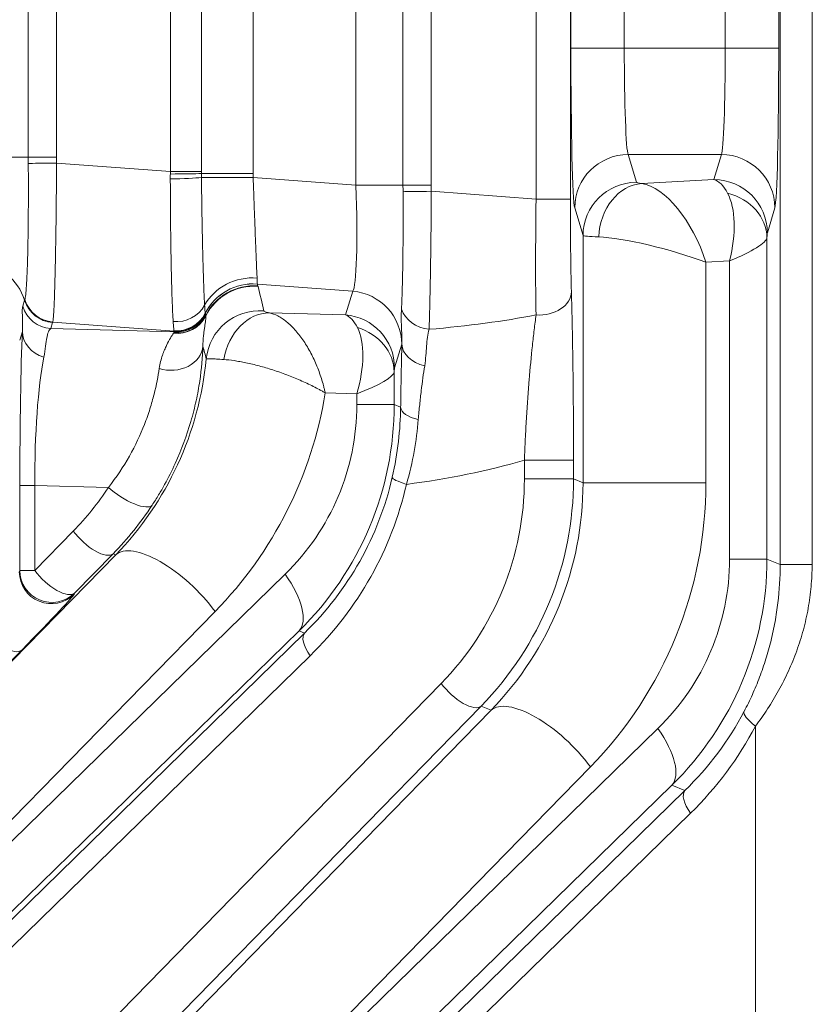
# Model space of a CAD drawing. Header units: millimetres. Extents: x 4 to 836, y 5 to 589.
# Tile 103 of 163: x 633 to 640, y 275 to 284. Entities that reach past the tile are written whole.
import ezdxf

# ---------------------------------------------------------------- set-up
doc = ezdxf.new("R2010")
doc.units = ezdxf.units.MM
doc.layers.add('1', color=7, linetype='Continuous', true_color=0xffffff)
doc.styles.add('ideas_simplex', font='simplex.shx')
doc.dimstyles.get("Standard").update_dxf_attribs({"dimtxt": 0.18, "dimasz": 0.18, "dimexe": 0.18, "dimexo": 0.0625, "dimgap": 0.09, "dimtad": 0, "dimtih": 1, "dimtoh": 1, "dimdec": 4, "dimzin": 0, "dimdsep": 46, "dimtxsty": 'Standard', "dimcen": 0.09, "dimadec": 0, "dimazin": 0, "dimtfac": 1, "dimtdec": 4, "dimtofl": 0, "dimtmove": 0, "dimatfit": 3, "dimfxl": 1, "dimtolj": 1, "dimtzin": 0, "dimarcsym": 0})

# ---------------------------------------------------------------- blocks, each defined once
blk = doc.blocks.new('_U6')
at = {"layer": '1', "color": 152, "lineweight": 13}
for p, q in [((707.915586, 361.359343), (604.33873, 361.359343)), ((696.641509, 245.904525), (604.338729, 245.904525))]:
    blk.add_line(p, q, dxfattribs=at)
at = {"layer": '1', "color": 27, "lineweight": 13}
blk.add_line((606.338729, 245.904525), (606.33873, 361.359343), dxfattribs=at)
at = {"layer": '1', "color": 87, "lineweight": 25}
for p, q in [((604.83873, 310.734434), (599.21373, 310.734434)), ((599.21373, 310.734434), (599.21373, 309.234434)), ((604.83873, 309.234434), (604.83873, 310.734434)), ((599.21373, 298.029434), (599.21373, 296.529434)), ((604.83873, 296.529434), (604.83873, 298.029434)), ((599.21373, 296.529434), (604.83873, 296.529434))]:
    blk.add_line(p, q, dxfattribs=at)
at = {"layer": '1', "color": 27, "lineweight": 18}
for points in [[(606.33873, 361.359343), (606.86771, 358.359345), (605.809749, 358.359341)], [(606.338729, 245.904525), (605.809749, 248.904523), (606.86771, 248.904527)]]:
    blk.add_solid(points, dxfattribs=at)
at = {"layer": '1', "color": 87, "linetype": 'Continuous', "lineweight": 25, "char_height": 3, "attachment_point": 7, "rotation": 90, "line_spacing_factor": 1.204819, "style": 'ideas_simplex'}
for s, insert in [('\\W1.1692;115,5', (597.37273, 296.491934)), ('\\W1.2097;4.55', (604.68523, 297.976934))]:
    blk.add_mtext(s, dxfattribs=dict(at, insert=insert))

msp = doc.modelspace()

# ---------------------------------------------------------------- linework, layer by layer
at = {"layer": '1', "color": 143, "linetype": 'Continuous', "lineweight": 13}
for p, q in [((639.8774, 279.1429), (639.8774, 302.2046)), ((640.176, 302.2052), (640.176, 279.1429)), ((637.5936, 282.5615), (637.5936, 290.157)), ((637.9145, 290.157), (637.9145, 282.5615)), ((635.9077, 282.6914), (635.9077, 290.0271)), ((636.3483, 282.6914), (636.3483, 290.0271)), ((636.6127, 290.0271), (636.6127, 282.6914)), ((634.1716, 282.8198), (634.1716, 289.8987)), ((634.4621, 289.8987), (634.4621, 282.8198)), ((634.9463, 289.9169), (634.9463, 282.8016)), ((632.8419, 282.9561), (632.8419, 289.7624)), ((633.1062, 289.7624), (633.1062, 282.9561)), ((637.9193, 283.9755), (637.9193, 288.743)), ((638.4191, 288.743), (638.4191, 283.9755)), ((639.3639, 283.9755), (639.3639, 288.743)), ((639.8637, 288.743), (639.8637, 283.9755)), ((637.9193, 283.9755), (638.4191, 283.9755)), ((638.4191, 283.9755), (639.3639, 283.9755)), ((639.3639, 283.9755), (639.8637, 283.9755)), ((638.455, 282.9793), (638.5327, 282.7196)), ((639.3281, 282.9793), (638.455, 282.9793)), ((639.2578, 282.7445), (639.3281, 282.9793)), ((632.4013, 282.9561), (632.8419, 282.9561)), ((633.1062, 282.9561), (632.8419, 282.9561)), ((633.1066, 282.9002), (634.1716, 282.8198)), ((634.1716, 282.8198), (634.4621, 282.8198)), ((634.4622, 282.8016), (634.9463, 282.8016)), ((634.9463, 282.764), (635.9077, 282.6914)), ((638.5815, 282.7072), (639.2578, 282.7445)), ((635.9077, 282.6914), (636.3483, 282.6914)), ((636.6127, 282.6914), (636.3483, 282.6914)), ((636.613, 282.6355), (637.5936, 282.5615)), ((637.9145, 282.5615), (637.5936, 282.5615)), ((638.0328, 282.2215), (637.9551, 282.4812)), ((639.8279, 282.4812), (639.7576, 282.2464)), ((638.0328, 279.9069), (638.0328, 282.2215)), ((639.7538, 282.2013), (639.7538, 279.194)), ((639.4039, 281.9834), (639.1824, 281.9712)), ((639.1824, 281.9712), (639.1824, 279.9069)), ((639.4039, 279.194), (639.4039, 281.9834)), ((635.8776, 281.6999), (634.9854, 281.7673)), ((635.8101, 281.4791), (635.8776, 281.6999)), ((632.7904, 281.5595), (632.8077, 281.6159)), ((634.2067, 281.3266), (633.0718, 281.4122)), ((635.0985, 281.4978), (635.8101, 281.4791)), ((632.7865, 281.3244), (632.7618, 281.2437)), ((633.0696, 281.4066), (633.0523, 281.3503)), ((633.0523, 281.3503), (634.2086, 281.3198)), ((636.3369, 281.2035), (636.2694, 280.9826)), ((636.2659, 280.9439), (636.2659, 280.6388)), ((635.916, 280.7406), (635.6211, 280.7483)), ((635.916, 280.6388), (635.916, 280.7406)), ((636.2659, 280.6388), (635.916, 280.6388)), ((636.2659, 280.6388), (636.3264, 280.6137)), ((637.4843, 279.9436), (637.4843, 280.1194)), ((637.9441, 280.1194), (637.4843, 280.1194)), ((637.9441, 280.1194), (637.9441, 279.9436)), ((637.9441, 279.9436), (637.4843, 279.9436)), ((637.9441, 279.9436), (638.0328, 279.9069)), ((632.7633, 279.0875), (632.7633, 279.8827)), ((632.7633, 279.8827), (632.9033, 279.8827)), ((633.5919, 279.8646), (632.9033, 279.8827)), ((632.9033, 279.8827), (632.9033, 279.0875)), ((638.0328, 279.9069), (639.1824, 279.9069)), ((632.9033, 279.0875), (633.2634, 279.456)), ((629.6905, 275.1708), (633.6606, 279.2335)), ((633.6354, 279.244), (633.2753, 278.8754)), ((633.6606, 279.2335), (633.6354, 279.244)), ((639.7538, 279.194), (639.4039, 279.194)), ((639.7538, 279.194), (639.8774, 279.1429)), ((639.8774, 279.1429), (640.176, 279.1429)), ((629.546, 273.4857), (635.2461, 279.0529)), ((632.7584, 279.0756), (632.7633, 279.0875)), ((632.7633, 279.0875), (632.9033, 279.0875)), ((633.2753, 278.8754), (633.2703, 278.8635)), ((634.5905, 278.7034), (629.546, 273.5411)), ((626.7915, 270.0672), (635.4274, 278.5017)), ((635.3765, 278.5228), (629.6763, 272.9556)), ((635.4274, 278.5017), (635.3765, 278.5228)), ((635.4796, 278.2896), (626.8437, 269.8552)), ((632.7804, 278.3417), (632.5499, 278.1059)), ((626.8437, 267.9367), (636.7066, 278.0298)), ((637.0786, 277.8177), (627.2156, 267.7247)), ((637.1723, 277.7789), (637.0786, 277.8177)), ((633.1303, 273.6427), (637.1723, 277.7789)), ((639.6472, 274.6233), (639.6472, 277.6312)), ((634.0602, 273.0434), (638.734, 277.6082)), ((638.1022, 277.2488), (634.0602, 273.1125)), ((638.8644, 277.078), (634.1906, 272.5133)), ((638.9861, 277.0276), (638.8644, 277.078)), ((626.7915, 265.1175), (638.9861, 277.0276)), ((639.0383, 276.8155), (626.8437, 264.9054))]:
    msp.add_line(p, q, dxfattribs=at)
for centre, major_axis, ratio, start_param, end_param in [((637.9585, 283.9755), (0, -1.5), 0.026186, 4.712389, 6.195919), ((638.4584, 283.9755), (0, -1), 0.039279, 4.712389, 6.195919), ((639.3246, 283.9755), (0, -1), 0.039279, 0.087266, 1.570796), ((639.8245, 283.9755), (0, -1.5), 0.026186, 0.087266, 1.570796), ((638.455, 282.4812), (0.479, 0.1434), 0.995856, 1.281115, 2.84963), ((639.3281, 282.4812), (0.479, -0.1434), 0.995856, 0.291963, 1.860478), ((633.1276, 282.9002), (-0.3, -0.004), 0.000932, 4.782196, 5.970531), ((634.1926, 282.8016), (-0.3, -0.0021), 0.014605, 1.49975, 2.687146), ((634.1931, 282.7648), (-0.2999, -0.0062), 0.044184, 1.4967, 2.685212), ((634.9114, 282.764), (0.5, -0.0005), 0.000077, 1.500983, 2.685657), ((638.5327, 282.2215), (0.479, 0.1434), 0.995856, 1.281115, 2.84963), ((638.5815, 282.2091), (-0.0588, -0.4965), 0.802499, 3.288192, 4.807197), ((638.7826, 282.7202), (-0.25, 0), 0.087489, 0.02618, 0.635989), ((638.7826, 281.9712), (-0.3059, 0.7234), 0.478289, 4.512845, 6.009832), ((639.2578, 282.2464), (0.479, -0.1434), 0.995856, 0.291963, 1.860478), ((639.2584, 281.9974), (-0.0254, 0.7497), 0.344332, 5.672784, 6.187335), ((635.8334, 282.7023), (-0.0385, 1.0057), 0.073389, 3.2207, 4.698766), ((636.634, 282.6355), (0.3, 0.004), 0.000932, 1.640603, 2.828939), ((639.0041, 281.9834), (-0.2538, -0.7514), 0.483887, 1.732792, 2.715229), ((639.254, 282.2013), (-0.4995, 0.0225), 0.864178, 3.193639, 4.485026), ((637.646, 282.5654), (-0.0226, -1.5026), 0.034806, 4.715539, 5.522042), ((637.9459, 282.5654), (-0.0001, -1.2034), 0.026128, 4.71567, 5.522173), ((639.7582, 281.9974), (-0.0002, -0.2504), 0.031404, 3.246502, 3.761053), ((638.7826, 282.2221), (-0.75, 0), 0.029163, 0.02618, 0.635989), ((638.7826, 281.9712), (-0.7493, 0.2072), 0.157833, 4.193836, 5.690823), ((639.0041, 281.9834), (-0.749, -0.2286), 0.170757, 2.08091, 3.063346), ((632.3306, 281.4682), (0.4781, -0.1462), 0.996014, 0.598846, 1.785245), ((634.9358, 281.3558), (0.4987, 0.0363), 0.938818, 1.407995, 2.594329), ((634.9447, 281.2717), (0.4845, 0.1234), 0.995093, 1.240936, 2.426896), ((634.9449, 281.2708), (0.4813, 0.1354), 0.995673, 1.216601, 2.402566), ((634.9501, 281.2528), (0.482, 0.1331), 0.995688, 1.221343, 2.410387), ((634.9511, 281.2492), (0.4843, 0.1244), 0.995743, 1.239243, 2.430754), ((631.5411, 281.8669), (-2.573, 3.534), 0.711936, 4.145765, 4.203722), ((635.8371, 281.2035), (0.4781, -0.1462), 0.996014, 0.297852, 1.785245), ((637.6243, 281.694), (0.2999, 0.0082), 0.722159, 4.590091, 6.245333), ((633.0939, 281.7045), (-0.2869, 0.0877), 0.996014, 0.598846, 1.785245), ((633.0962, 281.7101), (0.2676, -0.1356), 0.995564, 3.909371, 5.098516), ((633.0766, 281.6481), (-0.2869, 0.0877), 0.996014, 0.598846, 1.785245), ((634.2261, 281.696), (-0.2995, -0.0175), 0.935903, 1.421357, 2.607839), ((635.0045, 281.019), (0.4896, 0.1013), 0.995869, 1.286442, 2.838389), ((636.622, 281.6017), (-0.2995, 0.0181), 0.865443, 0.335733, 1.522818), ((634.2346, 281.6018), (0.2999, -0.0073), 0.98984, 4.621273, 5.846455), ((634.2345, 281.607), (0.2997, 0.0129), 0.991805, 4.563925, 5.776996), ((634.2303, 281.6282), (0.2982, 0.0331), 0.992902, 4.519588, 5.706537), ((634.2304, 281.6272), (0.2977, 0.0371), 0.993647, 4.506512, 5.693455), ((634.231, 281.6244), (0.2884, 0.0827), 0.995657, 4.35315, 5.53955), ((634.233, 281.6177), (0.2878, 0.0846), 0.995635, 4.346565, 5.532964), ((635.0579, 281.0014), (-0.0949, -0.4909), 0.78085, 3.281561, 4.741325), ((635.7695, 280.9826), (0.4781, -0.1462), 0.996014, 0.297852, 1.785245), ((635.7705, 280.7339), (-0.0121, -0.7499), 0.344743, 2.563772, 3.034919), ((633.7241, 282.8615), (-5.4738, 0.4886), 0.272631, 2.146402, 2.379945), ((632.82, 279.856), (-0.0008, 1.8006), 0.031454, 0.617206, 1.555922), ((633.0864, 281.3244), (-0.2997, 0.0131), 0.858349, 0.051043, 1.271884), ((635.5162, 280.7406), (-0.2924, -0.731), 0.480074, 1.76049, 2.742926), ((635.7661, 280.9439), (-0.4994, 0.0241), 0.878584, 3.196431, 4.437869), ((634.1767, 281.2045), (0.2999, -0.008), 0.813973, 4.361865, 6.237003), ((631.5005, 281.3704), (-2.3219, 3.1074), 0.675352, 4.158007, 4.191814), ((636.3332, 282.7023), (-0.0003, 1.5043), 0.026222, 3.227086, 3.247464), ((636.6376, 281.2064), (0.2999, -0.008), 0.714578, 3.179021, 4.439644), ((633.1199, 279.856), (-0.0097, 1.5008), 0.144199, 0.613318, 1.552033), ((631.5805, 281.3373), (-0.5639, -2.9492), 0.978608, 0.978701, 1.665839), ((636.2703, 280.7339), (-0.0001, 0.2501), 0.031454, 0.102339, 0.573486), ((635.5162, 280.7406), (-0.7492, -0.2126), 0.16115, 2.08728, 3.069716), ((631.9803, 281.3373), (-0.7097, -3.6849), 0.98281, 0.979189, 1.600153), ((633.6274, 280.6551), (-2.2435, 0.4601), 0.981792, 2.555179, 3.340294), ((633.2277, 280.6551), (-2.979, 0.6054), 0.986374, 2.554245, 3.339359), ((636.6263, 280.6137), (-0.3, 0.0038), 0.431916, 0.029028, 1.111028), ((634.5237, 282.8615), (-5.3589, 0.6102), 0.555322, 1.987029, 2.217956), ((633.2654, 280.6394), (-2.9964, 0.6162), 0.97997, 2.555377, 3.119577), ((636.5403, 279.893), (0.2924, -0.0669), 0.139135, 3.169786, 4.165998), ((634.8272, 279.9263), (-0.511, -2.6531), 0.98281, 0.979189, 1.764303), ((634.9871, 279.9263), (-0.5697, -2.9473), 0.984491, 0.979524, 1.764638), ((631.384, 281.3525), (-0.511, -2.6531), 0.98281, 0.979189, 1.174267), ((633.7518, 279.8646), (0.2508, -0.1646), 0.326637, 4.250465, 6.253787), ((633.1055, 280.6394), (-3.2905, 0.6748), 0.981792, 2.555179, 3.119379), ((635.0922, 279.8827), (-0.5639, -2.9492), 0.978608, 0.978701, 1.763815), ((635.492, 279.8827), (-0.7097, -3.6849), 0.98281, 0.979189, 1.764303), ((631.5439, 281.3525), (-0.5697, -2.9473), 0.984491, 0.979524, 1.174602), ((633.4233, 279.456), (0.2146, -0.2097), 0.402972, 4.321261, 6.254579), ((634.1907, 278.7034), (0.5364, -0.5242), 0.402972, 1.179669, 3.112987), ((637.1153, 279.2103), (-2.2435, 0.4601), 0.981792, 2.555179, 3.340294), ((636.7156, 279.2103), (-2.979, 0.6054), 0.986374, 2.554245, 3.339359), ((633.0583, 279.0756), (-0.2772, 0.1148), 0.997667, 0.393526, 2.748067), ((633.0632, 279.0875), (-0.2772, 0.1148), 0.997667, 0.393526, 2.748067), ((633.0632, 279.0875), (-0.2146, 0.2097), 0.402972, 1.179669, 3.112987), ((634.8463, 279.0529), (-0.524, 0.5366), 0.410893, 3.170309, 4.330756), ((632.2207, 277.8149), (-1.0498, -1.0505), 0.01851, 2.114456, 3.096892), ((632.5683, 278.5537), (-0.2146, 0.2097), 0.402972, 1.179669, 3.112987), ((635.6395, 278.2896), (0.2096, -0.2146), 0.410893, 3.170309, 4.330756), ((636.8665, 278.0298), (0.2146, -0.2097), 0.402972, 4.321261, 6.254579), ((637.7024, 277.2488), (0.5364, -0.5242), 0.402972, 1.179669, 3.112987), ((636.8241, 279.1654), (-2.9964, 0.6162), 0.97997, 2.555377, 2.864246), ((639.8071, 277.6312), (-0.2654, 0.1398), 0.281662, 0.029428, 1.079656), ((636.6642, 279.1654), (-3.2905, 0.6748), 0.981792, 2.555179, 2.864048), ((638.3342, 277.6082), (-0.524, 0.5366), 0.410893, 3.170309, 4.330756), ((639.1982, 276.8155), (-0.2096, 0.2146), 0.410893, 0.028717, 1.189164)]:
    msp.add_ellipse(centre, major_axis=major_axis, ratio=ratio, start_param=start_param, end_param=end_param, dxfattribs=at)
for points, knots in [([(632.8099, 281.6227), (632.8106, 281.6248), (632.8113, 281.6273), (632.8126, 281.6333), (632.8133, 281.6367), (632.8154, 281.6483), (632.8167, 281.6577), (632.8205, 281.6909), (632.8229, 281.7197), (632.8257, 281.764), (632.8263, 281.7734), (632.8274, 281.7928), (632.829, 281.8229), (632.8304, 281.8562), (632.8333, 281.927), (632.8349, 281.9798), (632.8379, 282.0967), (632.8391, 282.1592), (632.8406, 282.2587), (632.841, 282.2929), (632.8418, 282.3632), (632.8421, 282.3994), (632.8428, 282.5093), (632.8431, 282.5844), (632.843, 282.6997), (632.8429, 282.7385), (632.8427, 282.7975), (632.8426, 282.8173), (632.8424, 282.8569), (632.8423, 282.8767), (632.8421, 282.8965)], [0, 0, 0, 0, 0.03125, 0.03125, 0.0625, 0.0625, 0.125, 0.125, 0.25, 0.25, 0.28125, 0.28125, 0.3125, 0.375, 0.375, 0.5, 0.5, 0.625, 0.625, 0.6875, 0.6875, 0.75, 0.75, 0.875, 0.875, 0.9375, 0.9375, 0.96875, 0.96875, 1, 1, 1, 1]), ([(633.1066, 282.9002), (633.1065, 282.8769), (633.1064, 282.8536), (633.1062, 282.8071), (633.106, 282.7838), (633.1056, 282.7143), (633.1052, 282.6685), (633.1041, 282.5328), (633.1031, 282.4443), (633.1018, 282.3364), (633.1015, 282.3149), (633.1009, 282.2723), (633.1, 282.2093), (633.099, 282.149), (633.097, 282.0318), (633.0955, 281.9583), (633.0923, 281.821), (633.0906, 281.7593), (633.088, 281.6768), (633.0872, 281.6509), (633.0858, 281.6148), (633.0854, 281.6031), (633.0844, 281.5807), (633.084, 281.57), (633.0816, 281.5189), (633.0797, 281.4862), (633.0768, 281.4492), (633.0758, 281.4389), (633.0744, 281.4265), (633.0739, 281.4229), (633.0728, 281.4168), (633.0723, 281.4142), (633.0718, 281.4122)], [0, 0, 0, 0, 0.03125, 0.03125, 0.0625, 0.0625, 0.125, 0.125, 0.25, 0.25, 0.28125, 0.28125, 0.3125, 0.375, 0.375, 0.5, 0.5, 0.625, 0.625, 0.6875, 0.6875, 0.71875, 0.71875, 0.75, 0.75, 0.875, 0.875, 0.9375, 0.9375, 0.96875, 0.96875, 1, 1, 1, 1]), ([(634.1977, 281.4162), (634.1959, 281.442), (634.1942, 281.4726), (634.1909, 281.5426), (634.1893, 281.5822), (634.1873, 281.6374), (634.187, 281.6487), (634.1862, 281.672), (634.1858, 281.6839), (634.1847, 281.7202), (634.184, 281.7454), (634.182, 281.8232), (634.1807, 281.8786), (634.1789, 281.9666), (634.1784, 281.9968), (634.1776, 282.0435), (634.1773, 282.0592), (634.1768, 282.091), (634.1766, 282.1071), (634.1754, 282.1877), (634.1745, 282.2542), (634.1735, 282.3567), (634.1732, 282.3913), (634.1726, 282.4615), (634.1723, 282.4971), (634.1717, 282.6052), (634.1714, 282.6778), (634.1712, 282.7511)], [0, 0, 0, 0, 0.125, 0.125, 0.25, 0.25, 0.28125, 0.28125, 0.3125, 0.3125, 0.375, 0.375, 0.5, 0.5, 0.5625, 0.5625, 0.59375, 0.59375, 0.625, 0.625, 0.75, 0.75, 0.8125, 0.8125, 0.875, 0.875, 1, 1, 1, 1]), ([(634.4625, 282.7645), (634.4632, 282.699), (634.4649, 282.5699), (634.4668, 282.4445), (634.4684, 282.3518), (634.469, 282.321), (634.4701, 282.2608), (634.4707, 282.2314), (634.4725, 282.1448), (634.4737, 282.0895), (634.4757, 282.0102), (634.4764, 281.9844), (634.4774, 281.9467), (634.4777, 281.9342), (634.4784, 281.9099), (634.4788, 281.898), (634.4805, 281.8395), (634.482, 281.7965), (634.4841, 281.7374), (634.4848, 281.7186), (634.4859, 281.6919), (634.4863, 281.6832), (634.4871, 281.6663), (634.4874, 281.6581), (634.4893, 281.6184), (634.4908, 281.5912), (634.4922, 281.5684)], [0, 0, 0, 0, 0.125, 0.25, 0.25, 0.3125, 0.3125, 0.375, 0.375, 0.5, 0.5, 0.5625, 0.5625, 0.59375, 0.59375, 0.625, 0.625, 0.75, 0.75, 0.8125, 0.8125, 0.84375, 0.84375, 0.875, 0.875, 1, 1, 1, 1]), ([(634.9463, 282.764), (634.9481, 282.7127), (634.9518, 282.6115), (634.9553, 282.5128), (634.958, 282.4398), (634.9589, 282.4155), (634.9607, 282.3682), (634.9616, 282.345), (634.9641, 282.2767), (634.9658, 282.2331), (634.9682, 282.1704), (634.969, 282.15), (634.9706, 282.1103), (634.9713, 282.0911), (634.9736, 282.0359), (634.975, 282.002), (634.9769, 281.9555), (634.9776, 281.9408), (634.9788, 281.9127), (634.9794, 281.8994), (634.9811, 281.8624), (634.9821, 281.8412), (634.983, 281.8236)], [0, 0, 0, 0, 0.125, 0.25, 0.25, 0.3125, 0.3125, 0.375, 0.375, 0.5, 0.5, 0.5625, 0.5625, 0.625, 0.625, 0.75, 0.75, 0.8125, 0.8125, 0.875, 0.875, 1, 1, 1, 1]), ([(636.3341, 281.5334), (636.3356, 281.5618), (636.337, 281.593), (636.3389, 281.6443), (636.3396, 281.6622), (636.3408, 281.699), (636.3413, 281.7179), (636.343, 281.7766), (636.3439, 281.818), (636.3452, 281.8835), (636.3456, 281.9059), (636.3464, 281.9519), (636.3468, 281.9755), (636.3477, 282.0475), (636.3487, 282.1462), (636.3492, 282.2501), (636.3494, 282.33), (636.3495, 282.3571), (636.3495, 282.4114), (636.3494, 282.4387), (636.3492, 282.5209), (636.3489, 282.5761), (636.3485, 282.6318)], [0, 0, 0, 0, 0.125, 0.125, 0.1875, 0.1875, 0.25, 0.25, 0.375, 0.375, 0.4375, 0.4375, 0.5, 0.5, 0.625, 0.75, 0.75, 0.8125, 0.8125, 0.875, 0.875, 1, 1, 1, 1]), ([(636.613, 282.6355), (636.6128, 282.57), (636.6124, 282.505), (636.6117, 282.4081), (636.6114, 282.3759), (636.611, 282.3278), (636.6109, 282.3118), (636.6106, 282.2799), (636.6104, 282.2641), (636.6096, 282.1855), (636.6082, 282.063), (636.6064, 281.9466), (636.6053, 281.8759), (636.605, 281.8618), (636.6045, 281.834), (636.6038, 281.7929), (636.6031, 281.7533), (636.6015, 281.6763), (636.6004, 281.6277), (636.5987, 281.5589), (636.5981, 281.5367), (636.597, 281.4936), (636.5964, 281.4728), (636.5945, 281.4129), (636.5933, 281.3765), (636.592, 281.3437)], [0, 0, 0, 0, 0.125, 0.125, 0.1875, 0.1875, 0.21875, 0.21875, 0.25, 0.25, 0.375, 0.5, 0.5, 0.53125, 0.53125, 0.5625, 0.625, 0.625, 0.75, 0.75, 0.8125, 0.8125, 0.875, 0.875, 1, 1, 1, 1]), ([(632.7865, 281.3244), (632.7886, 281.3567), (632.7888, 281.3858), (632.7882, 281.4376), (632.7872, 281.4602), (632.7863, 281.4894), (632.7861, 281.4983), (632.7859, 281.5146), (632.786, 281.522), (632.7868, 281.5419), (632.7882, 281.5521), (632.7904, 281.5595)], [0, 0, 0, 0, 0.25, 0.25, 0.5, 0.5, 0.625, 0.625, 0.75, 0.75, 1, 1, 1, 1]), ([(635.045, 281.5154), (635.0455, 281.513), (635.0503, 281.5103), (635.064, 281.5058), (635.0695, 281.5042), (635.0826, 281.5011), (635.09, 281.4995), (635.0985, 281.4978)], [0, 0, 0, 0, 0.5, 0.5, 0.75, 0.75, 1, 1, 1, 1]), ([(636.3377, 281.2064), (636.3389, 281.2352), (636.3384, 281.2632), (636.3365, 281.3181), (636.3351, 281.3451), (636.3328, 281.3986), (636.3321, 281.4252), (636.332, 281.4789), (636.3326, 281.5059), (636.3341, 281.5334)], [0, 0, 0, 0, 0.25, 0.25, 0.5, 0.5, 0.75, 0.75, 1, 1, 1, 1]), ([(634.2055, 281.3312), (634.2041, 281.3384), (634.2029, 281.3491), (634.2004, 281.3774), (634.1991, 281.395), (634.1977, 281.4162)], [0, 0, 0, 0, 0.5, 0.5, 1, 1, 1, 1]), ([(634.5033, 281.4696), (634.5039, 281.4584), (634.5029, 281.4442), (634.499, 281.4102), (634.496, 281.3903), (634.4909, 281.3558), (634.4891, 281.3435), (634.4856, 281.3172), (634.4838, 281.3031), (634.4806, 281.2731), (634.4791, 281.2572), (634.4769, 281.223), (634.4761, 281.2048), (634.476, 281.1853)], [0, 0, 0, 0, 0.25, 0.25, 0.5, 0.5, 0.625, 0.625, 0.75, 0.75, 0.875, 0.875, 1, 1, 1, 1]), ([(635.0985, 281.4978), (635.1245, 281.4923), (635.1509, 281.4826), (635.1909, 281.4619), (635.2043, 281.4539), (635.2314, 281.436), (635.2448, 281.426), (635.2849, 281.3936), (635.3111, 281.3684), (635.3628, 281.3109), (635.3875, 281.2794), (635.4228, 281.2284), (635.4343, 281.2107), (635.4568, 281.1742), (635.4677, 281.1552), (635.4996, 281.0965), (635.5191, 281.0558), (635.5459, 280.9925), (635.5544, 280.971), (635.5705, 280.9273), (635.578, 280.9053), (635.5921, 280.8609), (635.5986, 280.8385), (635.6077, 280.8047), (635.6105, 280.7935), (635.616, 280.7709), (635.6186, 280.7595), (635.6211, 280.7483)], [0, 0, 0, 0, 0.125, 0.125, 0.1875, 0.1875, 0.25, 0.25, 0.375, 0.375, 0.5, 0.5, 0.5625, 0.5625, 0.625, 0.625, 0.75, 0.75, 0.8125, 0.8125, 0.875, 0.875, 0.9375, 0.9375, 0.96875, 0.96875, 1, 1, 1, 1]), ([(637.4843, 280.1194), (637.4869, 280.186), (637.4898, 280.2515), (637.4961, 280.3805), (637.4995, 280.4441), (637.5051, 280.5381), (637.507, 280.5692), (637.511, 280.631), (637.513, 280.6618), (637.5194, 280.7525), (637.5238, 280.8111), (637.5378, 280.9817), (637.5479, 281.0888), (637.5615, 281.216), (637.5643, 281.2412), (637.5699, 281.2906), (637.5785, 281.3635), (637.5874, 281.433), (637.5935, 281.4781)], [0, 0, 0, 0, 0.125, 0.125, 0.25, 0.25, 0.3125, 0.3125, 0.375, 0.375, 0.5, 0.5, 0.75, 0.75, 0.8125, 0.8125, 0.875, 1, 1, 1, 1]), ([(633.0523, 281.3503), (633.0436, 281.3442), (633.0363, 281.3343), (633.0273, 281.313), (633.0247, 281.3049), (633.0199, 281.2866), (633.0178, 281.2764), (633.0118, 281.2428), (633.0084, 281.2162), (632.9999, 281.155), (632.9949, 281.1205), (632.9873, 281.0824)], [0, 0, 0, 0, 0.25, 0.25, 0.375, 0.375, 0.5, 0.5, 0.75, 0.75, 1, 1, 1, 1]), ([(634.2057, 281.3301), (634.2057, 281.3303), (634.2056, 281.3305), (634.2055, 281.3309), (634.2055, 281.3311), (634.2055, 281.3312)], [0, 0, 0, 0, 0.522587, 0.522587, 1, 1, 1, 1]), ([(636.592, 281.3437), (636.5855, 281.3201), (636.5804, 281.2954), (636.5729, 281.2434), (636.5704, 281.216), (636.5664, 281.1588), (636.5647, 281.1289), (636.5598, 281.0669), (636.5565, 281.0349), (636.5513, 281.0022)], [0, 0, 0, 0, 0.25, 0.25, 0.5, 0.5, 0.75, 0.75, 1, 1, 1, 1]), ([(634.0676, 280.978), (634.0712, 281.0013), (634.0757, 281.0229), (634.086, 281.0636), (634.0917, 281.0826), (634.1008, 281.1094), (634.1039, 281.118), (634.1102, 281.1347), (634.1198, 281.1587), (634.1295, 281.1803), (634.1487, 281.2203), (634.1611, 281.243), (634.1832, 281.2807), (634.1927, 281.2958), (634.2001, 281.3069)], [0, 0, 0, 0, 0.125, 0.125, 0.25, 0.25, 0.3125, 0.3125, 0.375, 0.5, 0.5, 0.75, 0.75, 1, 1, 1, 1]), ([(634.476, 281.1853), (634.4729, 281.0858), (634.4641, 280.9759), (634.4375, 280.7991), (634.4264, 280.7381), (634.406, 280.6441), (634.3985, 280.6124), (634.3822, 280.548), (634.3733, 280.5153), (634.3257, 280.3518), (634.2771, 280.2197), (634.1869, 280.0225), (634.154, 279.9569), (634.1, 279.859), (634.0812, 279.8265), (634.0421, 279.7617), (634.0219, 279.7296), (634.0009, 279.6977)], [0, 0, 0, 0, 0.25, 0.25, 0.375, 0.375, 0.4375, 0.4375, 0.5, 0.5, 0.75, 0.75, 0.875, 0.875, 0.9375, 0.9375, 1, 1, 1, 1]), ([(634.5071, 281.0679), (634.5082, 281.0685), (634.5172, 281.0692), (634.5388, 281.0687), (634.5599, 281.0679), (634.5677, 281.0676), (634.5847, 281.0667), (634.594, 281.0662), (634.6238, 281.0645), (634.6464, 281.0631), (634.672, 281.0613)], [0, 0, 0, 0, 0.25, 0.5, 0.5, 0.625, 0.625, 0.75, 0.75, 1, 1, 1, 1]), ([(634.672, 281.0613), (634.7012, 281.0593), (634.7331, 281.0557), (634.785, 281.048), (634.803, 281.045), (634.8403, 281.0383), (634.8595, 281.0345), (634.9181, 281.0221), (634.9589, 281.0125), (635.0437, 280.99), (635.0865, 280.9775), (635.1511, 280.9569), (635.1727, 280.9497), (635.2162, 280.9346), (635.238, 280.9268), (635.3035, 280.9022), (635.346, 280.8849), (635.4083, 280.8577), (635.4289, 280.8484), (635.4694, 280.8294), (635.4894, 280.8196), (635.5287, 280.7997), (635.5479, 280.7896), (635.5759, 280.7742), (635.5851, 280.7691), (635.6033, 280.7587), (635.6123, 280.7535), (635.6211, 280.7483)], [0, 0, 0, 0, 0.125, 0.125, 0.1875, 0.1875, 0.25, 0.25, 0.375, 0.375, 0.5, 0.5, 0.5625, 0.5625, 0.625, 0.625, 0.75, 0.75, 0.8125, 0.8125, 0.875, 0.875, 0.9375, 0.9375, 0.96875, 0.96875, 1, 1, 1, 1]), ([(633.5919, 279.8646), (633.667, 279.9602), (633.7323, 280.0584), (633.8443, 280.2563), (633.891, 280.356), (633.9391, 280.4792), (633.9482, 280.5038), (633.9652, 280.5522), (633.989, 280.6239), (634.0081, 280.6922), (634.0412, 280.824), (634.0564, 280.9053), (634.0676, 280.978)], [0, 0, 0, 0, 0.25, 0.25, 0.5, 0.5, 0.5625, 0.5625, 0.625, 0.75, 0.75, 1, 1, 1, 1]), ([(636.5513, 281.0022), (636.5395, 280.9292), (636.5286, 280.8513), (636.5137, 280.7261), (636.5089, 280.683), (636.4999, 280.5936), (636.4957, 280.5473), (636.4917, 280.4993)], [0, 0, 0, 0, 0.5, 0.5, 0.75, 0.75, 1, 1, 1, 1]), ([(636.4917, 280.4993), (636.4836, 280.4018), (636.4709, 280.3022), (636.4344, 280.0999), (636.4106, 279.9972), (636.3804, 279.893)], [0, 0, 0, 0, 0.5, 0.5, 1, 1, 1, 1]), ([(639.5406, 277.7687), (639.5676, 277.8198), (639.5932, 277.8721), (639.6414, 277.979), (639.6641, 278.0336), (639.7062, 278.1446), (639.7257, 278.2012), (639.7525, 278.2873), (639.761, 278.3162), (639.7771, 278.3741), (639.7847, 278.4031), (639.806, 278.4903), (639.8185, 278.5487), (639.8398, 278.6661), (639.8487, 278.7251), (639.8702, 278.9028), (639.8774, 279.0223), (639.8774, 279.1429)], [0, 0, 0, 0, 0.125, 0.125, 0.25, 0.25, 0.375, 0.375, 0.4375, 0.4375, 0.5, 0.5, 0.625, 0.625, 0.75, 0.75, 1, 1, 1, 1]), ([(640.176, 279.1429), (640.176, 279.0739), (640.1698, 278.9366), (640.1516, 278.8006), (640.1334, 278.6992), (640.1266, 278.6654), (640.1115, 278.5981), (640.1033, 278.5647), (640.0764, 278.4652), (640.0557, 278.3999), (640.0207, 278.3031), (640.0083, 278.2711), (639.9823, 278.2076), (639.9686, 278.176), (639.926, 278.0826), (639.8954, 278.0221), (639.8304, 277.9045), (639.796, 277.8474), (639.7239, 277.7366), (639.6862, 277.683), (639.6472, 277.6312)], [0, 0, 0, 0, 0.125, 0.25, 0.25, 0.3125, 0.3125, 0.375, 0.375, 0.5, 0.5, 0.5625, 0.5625, 0.625, 0.625, 0.75, 0.75, 0.875, 0.875, 1, 1, 1, 1])]:
    msp.add_open_spline(points, degree=3, knots=knots, dxfattribs=at)
for points in [[(632.8421, 282.8965), (632.842, 282.9164), (632.8419, 282.9363), (632.8419, 282.9561)], [(633.1062, 282.9561), (633.1062, 282.9375), (633.1064, 282.9189), (633.1066, 282.9002)], [(634.1712, 282.7511), (634.1712, 282.7664), (634.1712, 282.7818), (634.1714, 282.7971)], [(634.1714, 282.7971), (634.1714, 282.8047), (634.1715, 282.8123), (634.1716, 282.8198)], [(634.4621, 282.8198), (634.4621, 282.8138), (634.4622, 282.8077), (634.4622, 282.8016)], [(634.4622, 282.8016), (634.4622, 282.7893), (634.4623, 282.7769), (634.4625, 282.7645)], [(634.9463, 282.8016), (634.9463, 282.7891), (634.9463, 282.7765), (634.9463, 282.764)], [(636.3485, 282.6318), (636.3484, 282.6517), (636.3483, 282.6715), (636.3483, 282.6914)], [(636.6127, 282.6914), (636.6127, 282.6728), (636.6128, 282.6541), (636.613, 282.6355)], [(634.983, 281.8236), (634.9838, 281.809), (634.9847, 281.7852), (634.9852, 281.7719), (634.9854, 281.7679)], [(634.9854, 281.7679), (634.9854, 281.7677), (634.9854, 281.7675), (634.9854, 281.7673)], [(634.9854, 281.7673), (634.9871, 281.7613), (634.989, 281.7553), (634.9907, 281.7492)], [(634.9907, 281.7492), (634.991, 281.7481), (634.9913, 281.7469), (634.9916, 281.7457)], [(632.8077, 281.6159), (632.8083, 281.6179), (632.809, 281.6202), (632.8099, 281.6227)], [(634.4922, 281.5684), (634.4934, 281.5496), (634.4954, 281.5186), (634.4972, 281.5004), (634.4982, 281.4945)], [(633.0718, 281.4122), (633.0709, 281.4104), (633.0701, 281.4085), (633.0696, 281.4066)], [(634.4982, 281.4945), (634.4983, 281.4942), (634.4983, 281.4939), (634.4984, 281.4936)], [(634.4984, 281.4936), (634.4985, 281.4926), (634.4987, 281.4917), (634.499, 281.4909)], [(634.499, 281.4909), (634.4996, 281.4887), (634.5003, 281.4864), (634.5009, 281.4842)], [(634.5009, 281.4842), (634.5018, 281.4812), (634.5025, 281.4779), (634.5029, 281.4742)], [(634.5029, 281.4742), (634.5031, 281.4727), (634.5032, 281.4712), (634.5033, 281.4696)], [(634.2029, 281.3111), (634.2051, 281.3145), (634.207, 281.3174), (634.2086, 281.3198)], [(634.2067, 281.3266), (634.2063, 281.3276), (634.206, 281.3288), (634.2057, 281.3301)], [(634.2086, 281.3198), (634.208, 281.3221), (634.2073, 281.3243), (634.2067, 281.3266)], [(634.2001, 281.3069), (634.201, 281.3084), (634.202, 281.3098), (634.2029, 281.3111)]]:
    msp.add_open_spline(points, degree=3, dxfattribs=at)
at = {"layer": '1', "color": 143, "linetype": 'Continuous', "lineweight": 18}
for points, knots in [([(637.9242, 281.694), (637.9256, 281.6419), (637.927, 281.588), (637.9289, 281.5044), (637.9296, 281.476), (637.9308, 281.4182), (637.9315, 281.3888), (637.9345, 281.2401), (637.9366, 281.1148), (637.9393, 280.9159), (637.9401, 280.8477), (637.941, 280.7599), (637.9411, 280.7421), (637.9415, 280.7066), (637.9419, 280.6532), (637.9424, 280.5993), (637.9431, 280.4909), (637.9435, 280.4178), (637.944, 280.27), (637.9441, 280.1952), (637.9441, 280.1194)], [0, 0, 0, 0, 0.125, 0.125, 0.1875, 0.1875, 0.25, 0.25, 0.5, 0.5, 0.625, 0.625, 0.65625, 0.65625, 0.6875, 0.75, 0.75, 0.875, 0.875, 1, 1, 1, 1]), ([(636.3264, 280.6137), (636.3271, 280.6698), (636.3279, 280.724), (636.3295, 280.8289), (636.3304, 280.8797), (636.3333, 281.0274), (636.3354, 281.1198), (636.3377, 281.2064)], [0, 0, 0, 0, 0.25, 0.25, 0.5, 0.5, 1, 1, 1, 1]), ([(636.2478, 279.9587), (636.2738, 280.0724), (636.2927, 280.1839), (636.3183, 280.4024), (636.3249, 280.5094), (636.3264, 280.6137)], [0, 0, 0, 0, 0.5, 0.5, 1, 1, 1, 1])]:
    msp.add_open_spline(points, degree=3, knots=knots, dxfattribs=at)

# ---------------------------------------------------------------- dimensions: what is measured, and where the dimension line sits
at = {"layer": '1', "color": 87, "linetype": 'Continuous', "lineweight": 25}
dim = msp.add_linear_dim(base=(606.3387, 245.9045), p1=(714.0726, 361.3593), p2=(699.1415, 245.9045), angle=90, text='<>\\P[\\C87;{\\H1.00x;\\Fsimplex.shx;4.55\\Fsimplex.shx;}\\C87; ]', dimstyle='Standard', override={"dimtxt": 3, "dimasz": 3, "dimexe": 2, "dimexo": 2.5, "dimgap": 1.5, "dimtad": 1, "dimtih": 0, "dimtoh": 0, "dimdec": 1, "dimlfac": 1, "dimzin": 8, "dimdsep": 44, "dimlunit": 2, "dimtxsty": 'ideas_simplex', "dimsah": 1, "dimse1": 0, "dimse2": 0, "dimsd1": 0, "dimsd2": 0, "dimclrd": 27, "dimclre": 152, "dimclrt": 87, "dimtol": 0, "dimtm": -0.1, "dimtfac": 0.5, "dimtdec": 2, "dimtofl": 1, "dimtmove": 0, "dimtzin": 8, "dimlwd": 13, "dimlwe": 13}, dxfattribs=at)
dim.commit()
dim.dimension.update_dxf_attribs({"geometry": '_U6', "text_midpoint": (606.3387, 303.6319), "dimtype": 160})

doc.saveas('drawing.dxf')
